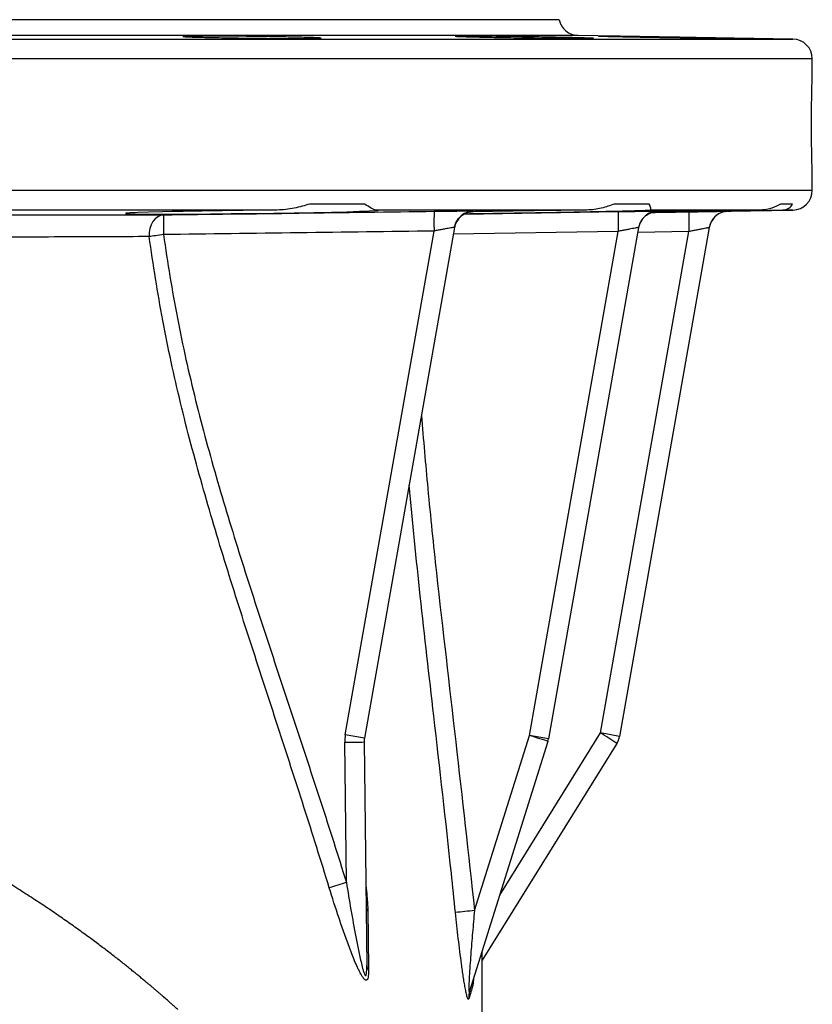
# Model space of a CAD drawing. Header units: millimetres. Extents: x 349 to 3491, y 673 to 2898.
# Tile 9 of 15: x 993 to 1194, y 2650 to 2898. Entities that reach past the tile are written whole.
import ezdxf

# ---------------------------------------------------------------- set-up
doc = ezdxf.new("R2010")
doc.units = ezdxf.units.MM

msp = doc.modelspace()

# ---------------------------------------------------------------- linework, layer by layer
at = {"color": 7, "linetype": 'Continuous', "lineweight": 25}
for p, q in [((1129.58, 2898.48), (444.58, 2898.48)), ((1188.66, 2893.57), (1134.38, 2894.52)), ((1193.58, 2884.94), (1193.58, 2888.57)), ((1193.58, 2855.4), (1193.58, 2858.98)), ((1080.33, 2851.92), (1066.55, 2851.92)), ((1152.34, 2851.92), (1143.49, 2851.92)), ((1188.6, 2851.92), (1185.55, 2851.92)), ((1058.3, 2850.4), (984.93, 2850.4)), ((1136.54, 2850.4), (1083.24, 2850.4)), ((1180.58, 2850.4), (1152.56, 2850.4)), ((1172.37, 2850.11), (1188.66, 2850.4)), ((1103.11, 2846), (1080.35, 2716.94)), ((1149.67, 2845.98), (1126.89, 2716.8)), ((1167.54, 2845.98), (1144.87, 2717.43)), ((1075.51, 2717.8), (1097.96, 2845.1)), ((1122.05, 2717.65), (1144.51, 2845.01)), ((1140.03, 2718.29), (1162.37, 2844.96)), ((1080.35, 2716.94), (1075.51, 2717.8)), ((1108.18, 2673.43), (1122.05, 2717.65)), ((1126.89, 2716.8), (1122.05, 2717.65)), ((1144.87, 2717.43), (1140.03, 2718.29)), ((1075.78, 2680.54), (1075.36, 2715.94)), ((1080.28, 2716.02), (1080.94, 2659.56)), ((1126.74, 2716.17), (1106.95, 2653.1)), ((1144.19, 2715.66), (1110.09, 2660.86))]:
    msp.add_line(p, q, dxfattribs=at)
at = {"color": 1, "linetype": 'Continuous', "lineweight": 25}
for p, q in [((1134.38, 2894.52), (439.77, 2894.52)), ((787.08, 2893.57), (1188.66, 2893.57)), ((1193.58, 2888.57), (787.08, 2888.57)), ((787.08, 2855.4), (1193.58, 2855.4)), ((1105.53, 2849.36), (1144.51, 2850)), ((1107.94, 2850.03), (1107.51, 2850)), ((1107.81, 2850.14), (1107.96, 2850.13)), ((1152.97, 2849.78), (1162.37, 2849.94)), ((1154.5, 2850.06), (1154.4, 2850.05)), ((1154.43, 2850.11), (1154.51, 2850.11)), ((1188.66, 2850.4), (1186.1, 2850.4)), ((1144.51, 2845.01), (1102.82, 2844.34)), ((1162.37, 2844.96), (1149.45, 2844.73)), ((1114.55, 2677.35), (1140.03, 2718.29))]:
    msp.add_line(p, q, dxfattribs=at)
at = {"color": 7, "linetype": 'Continuous', "lineweight": 25, "flags": 128}
for points in [[(1058.3, 2850.4), (1055.09, 2850.37), (1049.7, 2850.3), (1044.37, 2850.23), (1039.26, 2850.15), (1034.5, 2850.06), (1031.77, 2850.01), (1029.27, 2849.95), (1025.79, 2849.85), (1023.05, 2849.76), (1021.14, 2849.67), (1020.09, 2849.59), (1019.95, 2849.52), (1020.71, 2849.46), (1022.36, 2849.41), (1024.84, 2849.38), (1028.1, 2849.37), (1032.03, 2849.37), (1036.52, 2849.39), (1041.45, 2849.43), (1046.68, 2849.48), (1052.05, 2849.54), (1057.42, 2849.62), (1062.63, 2849.7), (1067.54, 2849.79), (1072, 2849.89), (1075.89, 2849.98), (1079.11, 2850.07), (1081.54, 2850.16), (1083.14, 2850.24), (1083.85, 2850.31), (1083.85, 2850.31)], [(1029.59, 2849.18), (1028.83, 2849.05), (1028.11, 2848.72), (1027.45, 2848.19), (1026.88, 2847.5), (1026.44, 2846.66), (1026.12, 2845.72), (1025.96, 2844.71), (1025.96, 2843.68)], [(1029.57, 2844.19), (1029.06, 2844.12), (1028.56, 2844.05), (1028.07, 2843.98), (1027.59, 2843.91), (1027.14, 2843.85), (1026.72, 2843.79), (1026.32, 2843.73), (1025.96, 2843.68)], [(1126.74, 2716.17), (1126.65, 2716.2), (1126.38, 2716.29), (1125.95, 2716.43), (1125.37, 2716.61), (1124.66, 2716.83), (1123.85, 2717.09), (1122.97, 2717.37), (1122.05, 2717.65)]]:
    msp.add_lwpolyline(points, dxfattribs=at)
at = {"color": 1, "linetype": 'Continuous', "lineweight": 25, "flags": 128}
msp.add_lwpolyline([(1171.47, 2850.01), (1171.52, 2850.02), (1172.37, 2850.11)], dxfattribs=at)
at = {"color": 7, "linetype": 'Continuous', "lineweight": 25}
for centre, radius, start, end in [((1134.47, 2899.51), 5, 191.9172, 269), ((1188.58, 2888.57), 5, 0, 89), ((1188.58, 2855.4), 5, 271, 0), ((1104.23, 2846.35), 74.69, 177.8336, 181.6578), ((1172.35, 2847.37), 74.42, 177.9057, 181.7437), ((1108.02, 2845.03), 5, 90.8408, 169.999), ((1108.03, 2845.13), 5, 135.9358, 169.9999), ((1218.15, 2847.45), 73.68, 178.0208, 181.8971), ((1154.58, 2845.06), 5, 90.9611, 169.9997), ((1154.59, 2845.11), 5, 125.4232, 169.9999), ((1235.16, 2847.47), 72.83, 178.0536, 181.9753), ((1172.46, 2845.11), 5, 90.9835, 170), ((1172.46, 2845.11), 5, 101.4661, 170), ((1085.36, 2716.06), 10, 170, 180.6753), ((1085.28, 2716.07), 5, 170, 180.6753), ((1121.97, 2717.67), 5, 342.5799, 350), ((1041.79, 2558.12), 187.9, 56.9756, 58.4756), ((1139.95, 2718.3), 5, 328.1046, 350), ((1072.13, 3093.64), 377.71, 270.4911, 271.2365), ((1168.14, 2381.85), 312.65, 107.1831, 108.0118), ((1082.49, 2674.48), 1.73, 182.2516, 222.4445), ((1145.2, 2305.5), 369.79, 95.7467, 96.4961), ((1082.81, 2659.63), 1.86, 181.9838, 220.5785), ((1112.35, 2654.87), 4.62, 162.6071, 185.1749), ((1111.26, 2651.75), 4.53, 162.621, 186.5155)]:
    msp.add_arc(centre, radius, start, end, dxfattribs=at)
at = {"color": 1, "linetype": 'Continuous', "lineweight": 25}
for centre, start, end in [((1108.03, 2845.13), 90.8293, 135.9356), ((1154.59, 2845.11), 90.9539, 125.4232)]:
    msp.add_arc(centre, 5, start, end, dxfattribs=at)
at = {"color": 7, "linetype": 'Continuous', "lineweight": 25}
for points, knots in [([(1034.45, 2894.25), (1034.44, 2894.25), (1034.39, 2894.23), (1034.82, 2894.2), (1035.74, 2894.15), (1037.23, 2894.09), (1038.7, 2894.06), (1039.51, 2894.03)], [0, 0, 0, 0, 0.08757, 0.302352, 0.517168, 0.731984, 1, 1, 1, 1]), ([(1039.51, 2894.03), (1040.22, 2894.02), (1041.72, 2893.98), (1043.41, 2893.95), (1045.2, 2893.92), (1046.12, 2893.9), (1048, 2893.87), (1048.97, 2893.86), (1050.94, 2893.83), (1051.93, 2893.82), (1053.88, 2893.8), (1054.85, 2893.79), (1056.79, 2893.77), (1057.72, 2893.76), (1059.53, 2893.75), (1060.4, 2893.75), (1062.08, 2893.74), (1062.87, 2893.74), (1064.32, 2893.73), (1065, 2893.74), (1066.23, 2893.74), (1066.77, 2893.74), (1067.71, 2893.75), (1068.11, 2893.76), (1068.76, 2893.77), (1069, 2893.78), (1069.32, 2893.8), (1069.39, 2893.81), (1069.38, 2893.83), (1069.29, 2893.85), (1068.95, 2893.87), (1068.7, 2893.89), (1068.04, 2893.92), (1067.63, 2893.94), (1066.67, 2893.97), (1066.12, 2893.98), (1064.87, 2894.02), (1063.51, 2894.05), (1061.93, 2894.09), (1060.24, 2894.12), (1059.36, 2894.14), (1057.55, 2894.17), (1056.61, 2894.19), (1054.67, 2894.22), (1053.69, 2894.23), (1051.74, 2894.26), (1050.76, 2894.27), (1048.78, 2894.29), (1047.82, 2894.3), (1045.95, 2894.32), (1045.03, 2894.32), (1043.25, 2894.34), (1042.41, 2894.34), (1040.82, 2894.35), (1040.08, 2894.35), (1038.69, 2894.35), (1038.06, 2894.34), (1036.95, 2894.34), (1036.46, 2894.33), (1035.61, 2894.32), (1035.28, 2894.31), (1034.76, 2894.3), (1034.58, 2894.29), (1034.48, 2894.27)], [0, 0, 0, 0, 0.03125, 0.0625, 0.0625, 0.09375, 0.09375, 0.125, 0.125, 0.15625, 0.15625, 0.1875, 0.1875, 0.21875, 0.21875, 0.25, 0.25, 0.28125, 0.28125, 0.3125, 0.3125, 0.34375, 0.34375, 0.375, 0.375, 0.40625, 0.40625, 0.4375, 0.4375, 0.46875, 0.46875, 0.5, 0.5, 0.53125, 0.53125, 0.5625, 0.5625, 0.59375, 0.625, 0.625, 0.65625, 0.65625, 0.6875, 0.6875, 0.71875, 0.71875, 0.75, 0.75, 0.78125, 0.78125, 0.8125, 0.8125, 0.84375, 0.84375, 0.875, 0.875, 0.90625, 0.90625, 0.9375, 0.9375, 0.96875, 0.96875, 1, 1, 1, 1]), ([(1103.32, 2894.31), (1103.31, 2894.31), (1103.26, 2894.3), (1103.69, 2894.27), (1104.61, 2894.23), (1106.1, 2894.19), (1107.57, 2894.15), (1108.39, 2894.13)], [0, 0, 0, 0, 0.087826, 0.302569, 0.517335, 0.732102, 1, 1, 1, 1]), ([(1108.39, 2894.13), (1109.09, 2894.11), (1110.59, 2894.08), (1112.28, 2894.04), (1114.07, 2894.01), (1114.99, 2893.99), (1116.88, 2893.96), (1117.84, 2893.94), (1119.81, 2893.91), (1120.8, 2893.9), (1122.75, 2893.87), (1123.73, 2893.85), (1125.66, 2893.83), (1126.6, 2893.82), (1128.4, 2893.79), (1129.28, 2893.78), (1130.96, 2893.77), (1131.74, 2893.76), (1133.19, 2893.75), (1133.87, 2893.74), (1135.1, 2893.74), (1135.64, 2893.74), (1136.58, 2893.73), (1136.98, 2893.74), (1137.63, 2893.74), (1137.87, 2893.74), (1138.19, 2893.75), (1138.26, 2893.76), (1138.25, 2893.78), (1138.16, 2893.78), (1137.82, 2893.8), (1137.57, 2893.82), (1136.91, 2893.84), (1136.5, 2893.85), (1135.54, 2893.88), (1134.99, 2893.89), (1133.74, 2893.93), (1133.06, 2893.94), (1131.59, 2893.97), (1130.8, 2893.99), (1129.11, 2894.03), (1127.35, 2894.06), (1125.48, 2894.09), (1123.54, 2894.13), (1122.56, 2894.14), (1120.61, 2894.18), (1119.62, 2894.19), (1117.65, 2894.22), (1116.69, 2894.23), (1114.81, 2894.26), (1113.9, 2894.27), (1112.12, 2894.29), (1111.28, 2894.3), (1109.69, 2894.32), (1108.95, 2894.33), (1107.56, 2894.34), (1106.93, 2894.34), (1105.82, 2894.35), (1105.32, 2894.35), (1104.48, 2894.35), (1104.15, 2894.34), (1103.63, 2894.34), (1103.44, 2894.33), (1103.35, 2894.32)], [0, 0, 0, 0, 0.03125, 0.0625, 0.0625, 0.09375, 0.09375, 0.125, 0.125, 0.15625, 0.15625, 0.1875, 0.1875, 0.21875, 0.21875, 0.25, 0.25, 0.28125, 0.28125, 0.3125, 0.3125, 0.34375, 0.34375, 0.375, 0.375, 0.40625, 0.40625, 0.4375, 0.4375, 0.46875, 0.46875, 0.5, 0.5, 0.53125, 0.53125, 0.5625, 0.5625, 0.59375, 0.59375, 0.625, 0.625, 0.65625, 0.6875, 0.6875, 0.71875, 0.71875, 0.75, 0.75, 0.78125, 0.78125, 0.8125, 0.8125, 0.84375, 0.84375, 0.875, 0.875, 0.90625, 0.90625, 0.9375, 0.9375, 0.96875, 0.96875, 1, 1, 1, 1]), ([(1139.53, 2894.34), (1139.51, 2894.34), (1139.46, 2894.34), (1139.89, 2894.32), (1140.82, 2894.3), (1142.31, 2894.26), (1143.78, 2894.23), (1144.59, 2894.22)], [0, 0, 0, 0, 0.087996, 0.302729, 0.517465, 0.732202, 1, 1, 1, 1]), ([(1144.59, 2894.22), (1145.3, 2894.2), (1146.8, 2894.17), (1148.49, 2894.14), (1150.28, 2894.1), (1151.2, 2894.09), (1153.09, 2894.05), (1154.05, 2894.04), (1156.02, 2894), (1157.01, 2893.99), (1158.96, 2893.95), (1159.93, 2893.94), (1161.87, 2893.9), (1162.81, 2893.89), (1164.61, 2893.86), (1165.49, 2893.85), (1167.16, 2893.82), (1167.95, 2893.81), (1169.4, 2893.79), (1170.08, 2893.78), (1171.31, 2893.76), (1171.85, 2893.76), (1172.79, 2893.75), (1173.19, 2893.74), (1173.84, 2893.74), (1174.08, 2893.74), (1174.39, 2893.74), (1174.47, 2893.74), (1174.46, 2893.74), (1174.37, 2893.75), (1174.03, 2893.76), (1173.78, 2893.76), (1173.11, 2893.78), (1172.7, 2893.79), (1171.75, 2893.81), (1171.19, 2893.82), (1169.94, 2893.84), (1169.26, 2893.86), (1167.79, 2893.89), (1167, 2893.9), (1165.31, 2893.93), (1164.44, 2893.95), (1162.62, 2893.98), (1161.68, 2894), (1159.74, 2894.03), (1158.77, 2894.05), (1156.81, 2894.08), (1155.83, 2894.1), (1153.86, 2894.13), (1151.93, 2894.17), (1150.1, 2894.2), (1148.32, 2894.23), (1147.48, 2894.24), (1145.9, 2894.27), (1145.15, 2894.28), (1143.76, 2894.3), (1143.14, 2894.31), (1142.02, 2894.32), (1141.53, 2894.33), (1140.69, 2894.34), (1140.35, 2894.34), (1139.83, 2894.35), (1139.65, 2894.35), (1139.55, 2894.35)], [0, 0, 0, 0, 0.03125, 0.0625, 0.0625, 0.09375, 0.09375, 0.125, 0.125, 0.15625, 0.15625, 0.1875, 0.1875, 0.21875, 0.21875, 0.25, 0.25, 0.28125, 0.28125, 0.3125, 0.3125, 0.34375, 0.34375, 0.375, 0.375, 0.40625, 0.40625, 0.4375, 0.4375, 0.46875, 0.46875, 0.5, 0.5, 0.53125, 0.53125, 0.5625, 0.5625, 0.59375, 0.59375, 0.625, 0.625, 0.65625, 0.65625, 0.6875, 0.6875, 0.71875, 0.71875, 0.75, 0.75, 0.78125, 0.8125, 0.8125, 0.84375, 0.84375, 0.875, 0.875, 0.90625, 0.90625, 0.9375, 0.9375, 0.96875, 0.96875, 1, 1, 1, 1]), ([(1193.58, 2858.98), (1193.58, 2859.02), (1193.57, 2859.09), (1193.56, 2859.65), (1193.53, 2860.55), (1193.5, 2861.77), (1193.46, 2863.29), (1193.43, 2865.04), (1193.4, 2867), (1193.38, 2869.09), (1193.37, 2871.28), (1193.37, 2873.47), (1193.38, 2875.64), (1193.41, 2877.68), (1193.44, 2879.58), (1193.47, 2881.25), (1193.51, 2882.67), (1193.54, 2883.78), (1193.56, 2884.54), (1193.58, 2884.95), (1193.58, 2884.94), (1193.58, 2884.94)], [0, 0, 0, 0, 0.052909, 0.107352, 0.160261, 0.214703, 0.267628, 0.322088, 0.375023, 0.429495, 0.482413, 0.536866, 0.589765, 0.644197, 0.697106, 0.751548, 0.80448, 0.858948, 0.91188, 0.966348, 1, 1, 1, 1]), ([(1066.55, 2851.92), (1065.91, 2851.71), (1065.26, 2851.52), (1063.93, 2851.16), (1063.25, 2851), (1061.88, 2850.73), (1061.18, 2850.62), (1059.76, 2850.45), (1059.03, 2850.4), (1058.3, 2850.4)], [0, 0, 0, 0, 0.25, 0.25, 0.5, 0.5, 0.75, 0.75, 1, 1, 1, 1]), ([(1083.24, 2850.4), (1083.09, 2850.4), (1082.92, 2850.45), (1082.52, 2850.62), (1082.3, 2850.73), (1081.57, 2851.14), (1080.99, 2851.5), (1080.33, 2851.92)], [0, 0, 0, 0, 0.25, 0.25, 0.5, 0.5, 1, 1, 1, 1]), ([(1143.49, 2851.92), (1142.48, 2851.5), (1141.4, 2851.14), (1139.66, 2850.73), (1139.07, 2850.62), (1137.84, 2850.45), (1137.2, 2850.4), (1136.54, 2850.4)], [0, 0, 0, 0, 0.5, 0.5, 0.75, 0.75, 1, 1, 1, 1]), ([(1152.56, 2850.4), (1152.64, 2850.4), (1152.7, 2850.45), (1152.76, 2850.62), (1152.77, 2850.73), (1152.71, 2851.14), (1152.57, 2851.5), (1152.34, 2851.92)], [0, 0, 0, 0, 0.25, 0.25, 0.5, 0.5, 1, 1, 1, 1]), ([(1185.55, 2851.92), (1184.91, 2851.51), (1184.18, 2851.15), (1182.94, 2850.73), (1182.5, 2850.62), (1181.57, 2850.45), (1181.09, 2850.4), (1180.58, 2850.4)], [0, 0, 0, 0, 0.5, 0.5, 0.75, 0.75, 1, 1, 1, 1]), ([(1186.1, 2850.4), (1186.41, 2850.4), (1186.69, 2850.45), (1187.21, 2850.62), (1187.44, 2850.73), (1188.06, 2851.14), (1188.38, 2851.5), (1188.6, 2851.92)], [0, 0, 0, 0, 0.25, 0.25, 0.5, 0.5, 1, 1, 1, 1]), ([(803.57, 2849.24), (806.27, 2849.24), (808.96, 2849.24), (812.99, 2849.24), (814.33, 2849.24), (816.33, 2849.24), (817, 2849.24), (818.34, 2849.24), (819.01, 2849.24), (821.01, 2849.24), (822.34, 2849.24), (825, 2849.23), (826.33, 2849.23), (830.31, 2849.23), (832.95, 2849.23), (846.15, 2849.23), (856.59, 2849.23), (877.23, 2849.23), (887.44, 2849.22), (900.05, 2849.22), (902.57, 2849.22), (907.59, 2849.22), (910.09, 2849.22), (917.54, 2849.22), (922.43, 2849.21), (936.91, 2849.21), (946.29, 2849.21), (964.51, 2849.2), (973.35, 2849.2), (986.2, 2849.19), (990.42, 2849.19), (996.64, 2849.19), (998.69, 2849.19), (1002.77, 2849.19), (1004.79, 2849.19), (1014.75, 2849.18), (1022.36, 2849.18), (1029.59, 2849.18)], [0, 0, 0, 0, 0.03125, 0.03125, 0.046875, 0.046875, 0.054688, 0.054688, 0.0625, 0.0625, 0.078125, 0.078125, 0.09375, 0.09375, 0.125, 0.125, 0.25, 0.25, 0.375, 0.375, 0.40625, 0.40625, 0.4375, 0.4375, 0.5, 0.5, 0.625, 0.625, 0.75, 0.75, 0.8125, 0.8125, 0.84375, 0.84375, 0.875, 0.875, 1, 1, 1, 1]), ([(1083.79, 2850.33), (1083.8, 2850.34), (1083.8, 2850.37), (1083.4, 2850.39), (1083.24, 2850.4)], [0, 0, 0, 0, 0.601028, 1, 1, 1, 1]), ([(1097.98, 2850.09), (1099.13, 2850.1), (1101.44, 2850.13), (1104.5, 2850.16), (1106.71, 2850.16), (1107.7, 2850.15), (1107.8, 2850.14), (1107.81, 2850.14)], [0, 0, 0, 0, 0.24632, 0.492726, 0.736688, 0.97634, 1, 1, 1, 1]), ([(1103.13, 2845.9), (1103.15, 2846.06), (1103.21, 2846.58), (1103.57, 2847.37), (1104.01, 2848.08), (1104.34, 2848.4), (1104.43, 2848.49)], [0, 0, 0, 0, 0.164451, 0.534215, 0.87155, 1, 1, 1, 1]), ([(1104.43, 2848.49), (1104.55, 2848.61), (1104.85, 2848.94), (1105.43, 2849.33), (1106.07, 2849.65), (1106.63, 2849.85), (1107.06, 2849.94), (1107.32, 2849.98), (1107.45, 2850), (1107.53, 2850), (1107.54, 2850), (1107.48, 2850), (1107.46, 2850)], [0, 0, 0, 0, 0.1044788, 0.2667366, 0.4103044, 0.5315159, 0.6232764, 0.685745, 0.7370384, 0.8028022, 0.9114018, 1, 1, 1, 1]), ([(1105.75, 2849.47), (1107.25, 2849.49), (1110.35, 2849.53), (1115.49, 2849.61), (1120.86, 2849.69), (1126.28, 2849.78), (1131.5, 2849.87), (1136.46, 2849.97), (1140.93, 2850.06), (1144.86, 2850.15), (1148.08, 2850.23), (1150.54, 2850.3), (1151.98, 2850.36), (1152.4, 2850.39), (1152.56, 2850.4)], [0, 0, 0, 0, 0.080225, 0.165614, 0.253478, 0.338882, 0.426761, 0.512174, 0.600064, 0.685479, 0.77337, 0.858778, 0.946664, 1, 1, 1, 1]), ([(1136.54, 2850.4), (1135.81, 2850.39), (1133.51, 2850.36), (1129.33, 2850.31), (1124.04, 2850.24), (1118.59, 2850.16), (1113.59, 2850.08), (1109.86, 2850.02), (1108.04, 2849.98), (1107.52, 2849.97)], [0, 0, 0, 0, 0.082731, 0.2589423, 0.4402625, 0.6164955, 0.797838, 0.942877, 1, 1, 1, 1]), ([(1144.51, 2850), (1145.67, 2850.01), (1147.98, 2850.05), (1151.04, 2850.09), (1153.28, 2850.11), (1154.3, 2850.12), (1154.4, 2850.11), (1154.43, 2850.11)], [0, 0, 0, 0, 0.234962, 0.470004, 0.702755, 0.931305, 1, 1, 1, 1]), ([(1151.69, 2849.12), (1151.82, 2849.21), (1152.14, 2849.44), (1152.68, 2849.69), (1153.25, 2849.89), (1153.69, 2849.98), (1153.95, 2850.02), (1154.03, 2850.03), (1154.05, 2850.03)], [0, 0, 0, 0, 0.1739185, 0.4429433, 0.6718766, 0.8488913, 0.9550448, 1, 1, 1, 1]), ([(1153, 2849.79), (1154.08, 2849.81), (1156.96, 2849.86), (1161.66, 2849.94), (1166.96, 2850.04), (1171.92, 2850.12), (1176.51, 2850.21), (1180.43, 2850.28), (1183.74, 2850.35), (1185.3, 2850.38), (1186.1, 2850.4)], [0, 0, 0, 0, 0.080025, 0.214904, 0.345994, 0.480885, 0.611971, 0.74686, 0.871792, 1, 1, 1, 1]), ([(1180.58, 2850.4), (1180.05, 2850.39), (1178.3, 2850.37), (1174.87, 2850.32), (1170.17, 2850.25), (1165.03, 2850.17), (1159.72, 2850.08), (1155.98, 2850.02), (1154.13, 2849.99), (1154.02, 2849.98)], [0, 0, 0, 0, 0.077288, 0.257545, 0.443027, 0.623306, 0.808811, 0.989113, 1, 1, 1, 1]), ([(1162.37, 2849.94), (1163.03, 2849.95), (1163.67, 2849.97), (1164.63, 2849.98), (1164.94, 2849.99), (1165.57, 2850), (1165.88, 2850), (1166.78, 2850.02), (1167.36, 2850.03), (1168.17, 2850.04), (1168.43, 2850.05), (1168.94, 2850.06), (1169.19, 2850.06), (1169.88, 2850.07), (1170.3, 2850.08), (1170.85, 2850.09), (1171.02, 2850.09), (1171.33, 2850.1), (1171.47, 2850.1), (1171.85, 2850.1), (1172.05, 2850.11), (1172.31, 2850.11), (1172.37, 2850.11), (1172.37, 2850.11)], [0, 0, 0, 0, 0.125, 0.125, 0.1875, 0.1875, 0.25, 0.25, 0.375, 0.375, 0.4375, 0.4375, 0.5, 0.5, 0.625, 0.625, 0.6875, 0.6875, 0.75, 0.75, 0.875, 0.875, 1, 1, 1, 1]), ([(1103.11, 2846), (1103.11, 2846), (1103.08, 2846), (1102.94, 2845.99), (1102.83, 2845.98), (1102.57, 2845.94), (1102.4, 2845.91), (1102.01, 2845.85), (1101.79, 2845.81), (1101.31, 2845.72), (1101.05, 2845.68), (1100.49, 2845.58), (1100.19, 2845.52), (1099.58, 2845.41), (1099.26, 2845.35), (1098.62, 2845.23), (1098.29, 2845.17), (1097.96, 2845.1)], [0, 0, 0, 0, 0.125, 0.125, 0.25, 0.25, 0.375, 0.375, 0.5, 0.5, 0.625, 0.625, 0.75, 0.75, 0.875, 0.875, 1, 1, 1, 1]), ([(1149.67, 2845.98), (1149.67, 2845.98), (1149.63, 2845.98), (1149.49, 2845.96), (1149.39, 2845.94), (1149.12, 2845.89), (1148.95, 2845.86), (1148.57, 2845.79), (1148.34, 2845.75), (1147.86, 2845.66), (1147.6, 2845.61), (1147.04, 2845.5), (1146.74, 2845.45), (1146.13, 2845.33), (1145.81, 2845.27), (1145.17, 2845.14), (1144.84, 2845.08), (1144.51, 2845.01)], [0, 0, 0, 0, 0.125, 0.125, 0.25, 0.25, 0.375, 0.375, 0.5, 0.5, 0.625, 0.625, 0.75, 0.75, 0.875, 0.875, 1, 1, 1, 1]), ([(1167.54, 2845.98), (1167.54, 2845.98), (1167.5, 2845.97), (1167.36, 2845.95), (1167.26, 2845.93), (1166.98, 2845.87), (1166.82, 2845.84), (1166.43, 2845.76), (1166.21, 2845.72), (1165.73, 2845.62), (1165.46, 2845.57), (1164.9, 2845.46), (1164.61, 2845.4), (1163.99, 2845.28), (1163.67, 2845.22), (1163.03, 2845.09), (1162.7, 2845.02), (1162.37, 2844.96)], [0, 0, 0, 0, 0.125, 0.125, 0.25, 0.25, 0.375, 0.375, 0.5, 0.5, 0.625, 0.625, 0.75, 0.75, 0.875, 0.875, 1, 1, 1, 1]), ([(1025.96, 2843.68), (1018.78, 2843.65), (1011.26, 2843.62), (995.6, 2843.56), (987.45, 2843.53), (970.51, 2843.47), (961.72, 2843.44), (950.33, 2843.4), (948.04, 2843.39), (944.56, 2843.38), (943.39, 2843.37), (941.05, 2843.36), (939.88, 2843.36), (933.99, 2843.34), (929.23, 2843.32), (914.83, 2843.27), (905.06, 2843.24), (885.19, 2843.18), (875.08, 2843.16), (859.66, 2843.12), (854.48, 2843.11), (846.64, 2843.09), (844.01, 2843.09), (838.74, 2843.08), (836.09, 2843.08), (830.79, 2843.07), (828.13, 2843.06), (824.14, 2843.06), (822.81, 2843.06), (820.82, 2843.06), (820.15, 2843.05), (818.82, 2843.05), (818.15, 2843.05), (816.15, 2843.05), (814.82, 2843.04), (812.15, 2843.03), (810.81, 2843.02), (806.8, 2843), (804.12, 2842.98), (801.44, 2842.97)], [0, 0, 0, 0, 0.125, 0.125, 0.25, 0.25, 0.375, 0.375, 0.40625, 0.40625, 0.421875, 0.421875, 0.4375, 0.4375, 0.5, 0.5, 0.625, 0.625, 0.75, 0.75, 0.8125, 0.8125, 0.84375, 0.84375, 0.875, 0.875, 0.90625, 0.90625, 0.921875, 0.921875, 0.929687, 0.929687, 0.9375, 0.9375, 0.953125, 0.953125, 0.96875, 0.96875, 1, 1, 1, 1]), ([(1071.47, 2679.17), (1069.38, 2685.98), (1067.24, 2692.78), (1062.89, 2706.35), (1060.69, 2713.12), (1056.28, 2726.67), (1054.06, 2733.44), (1049.68, 2746.99), (1047.51, 2753.78), (1043.3, 2767.38), (1041.26, 2774.19), (1038.35, 2784.46), (1037.41, 2787.88), (1035.59, 2794.76), (1034.71, 2798.2), (1033.04, 2805.11), (1032.24, 2808.58), (1030.73, 2815.53), (1030.03, 2819.02), (1028.06, 2829.53), (1026.93, 2836.58), (1025.96, 2843.68)], [0, 0, 0, 0, 0.125, 0.125, 0.25, 0.25, 0.375, 0.375, 0.5, 0.5, 0.625, 0.625, 0.6875, 0.6875, 0.75, 0.75, 0.8125, 0.8125, 0.875, 0.875, 1, 1, 1, 1]), ([(1029.57, 2844.19), (1030.56, 2837.11), (1031.71, 2830.07), (1033.74, 2819.6), (1034.46, 2816.12), (1036.01, 2809.2), (1036.83, 2805.75), (1039.4, 2795.43), (1041.27, 2788.59), (1045.22, 2774.98), (1047.3, 2768.21), (1051.57, 2754.69), (1053.77, 2747.95), (1058.21, 2734.48), (1060.45, 2727.75), (1064.91, 2714.28), (1067.13, 2707.55), (1071.52, 2694.06), (1073.67, 2687.31), (1075.78, 2680.54)], [0, 0, 0, 0, 0.125, 0.125, 0.1875, 0.1875, 0.25, 0.25, 0.375, 0.375, 0.5, 0.5, 0.625, 0.625, 0.75, 0.75, 0.875, 0.875, 1, 1, 1, 1]), ([(1033.15, 2648.46), (1033.15, 2648.47), (1033.12, 2648.49), (1033.07, 2648.54), (1032.98, 2648.61), (1032.86, 2648.73), (1032.7, 2648.87), (1032.5, 2649.04), (1032.27, 2649.25), (1032, 2649.49), (1031.69, 2649.76), (1031.35, 2650.07), (1030.97, 2650.41), (1030.55, 2650.78), (1030.09, 2651.18), (1029.59, 2651.61), (1029.05, 2652.08), (1028.47, 2652.58), (1027.85, 2653.11), (1027.19, 2653.67), (1026.5, 2654.26), (1025.76, 2654.88), (1024.97, 2655.54), (1024.15, 2656.22), (1023.29, 2656.93), (1022.38, 2657.67), (1021.43, 2658.44), (1020.43, 2659.24), (1019.39, 2660.07), (1018.3, 2660.93), (1017.17, 2661.81), (1015.99, 2662.72), (1014.77, 2663.66), (1013.49, 2664.62), (1012.17, 2665.61), (1010.8, 2666.62), (1009.37, 2667.66), (1007.9, 2668.72), (1006.37, 2669.81), (1004.79, 2670.92), (1003.16, 2672.05), (1001.48, 2673.2), (999.74, 2674.38), (997.94, 2675.57), (996.08, 2676.78), (994.17, 2678.01), (992.2, 2679.26), (990.17, 2680.53), (988.08, 2681.81), (985.93, 2683.1), (983.72, 2684.41), (981.45, 2685.74), (979.11, 2687.07), (976.71, 2688.41), (974.24, 2689.77), (971.71, 2691.13), (969.12, 2692.5), (966.45, 2693.88), (963.72, 2695.26), (960.92, 2696.64), (958.05, 2698.02), (955.11, 2699.41), (953.12, 2700.32), (952.11, 2700.78)], [0, 0, 0, 0, 0.0002567, 0.0010249, 0.0023057, 0.0041006, 0.0064118, 0.0092422, 0.0125947, 0.0164729, 0.0208804, 0.0258208, 0.0312975, 0.0373137, 0.0438714, 0.0509721, 0.0586153, 0.0667989, 0.0755186, 0.0847717, 0.0945589, 0.104881, 0.1157389, 0.1271335, 0.1390657, 0.1515366, 0.1645471, 0.1780982, 0.1921909, 0.2068263, 0.2220054, 0.2377293, 0.2539989, 0.2708155, 0.2881799, 0.3060933, 0.3245567, 0.3435711, 0.3631375, 0.3832568, 0.4039301, 0.4251581, 0.4469417, 0.4692818, 0.4921791, 0.5156343, 0.539648, 0.5642209, 0.5893533, 0.6150457, 0.6412985, 0.6681117, 0.6954857, 0.7234203, 0.7519155, 0.780971, 0.8105864, 0.8407614, 0.8714951, 0.9027869, 0.9346358, 0.9670406, 1, 1, 1, 1]), ([(1081.39, 2658.42), (1081.39, 2658.14), (1081.39, 2657.88), (1081.37, 2657.36), (1081.35, 2657.12), (1081.3, 2656.67), (1081.26, 2656.45), (1081.15, 2656.1), (1081.07, 2655.96), (1080.93, 2655.85), (1080.88, 2655.83), (1080.77, 2655.82), (1080.71, 2655.83), (1080.58, 2655.88), (1080.51, 2655.93), (1080.37, 2656.04), (1080.31, 2656.11), (1080.1, 2656.35), (1079.95, 2656.55), (1079.67, 2656.98), (1079.54, 2657.22), (1079.27, 2657.72), (1079.13, 2657.98), (1078.87, 2658.51), (1078.74, 2658.78), (1078.36, 2659.61), (1078.11, 2660.18), (1077.38, 2661.91), (1076.91, 2663.12), (1076, 2665.54), (1075.56, 2666.76), (1074.7, 2669.21), (1074.28, 2670.44), (1073.04, 2674.16), (1072.24, 2676.66), (1071.47, 2679.17)], [0, 0, 0, 0, 0.03125, 0.03125, 0.0625, 0.0625, 0.09375, 0.09375, 0.125, 0.125, 0.140625, 0.140625, 0.15625, 0.15625, 0.171875, 0.171875, 0.1875, 0.1875, 0.21875, 0.21875, 0.25, 0.25, 0.28125, 0.28125, 0.3125, 0.3125, 0.375, 0.375, 0.5, 0.5, 0.625, 0.625, 0.75, 0.75, 1, 1, 1, 1]), ([(1075.78, 2680.54), (1076.15, 2678.24), (1076.53, 2675.94), (1077.33, 2671.36), (1077.74, 2669.07), (1078.39, 2665.66), (1078.61, 2664.52), (1078.96, 2662.83), (1079.08, 2662.27), (1079.33, 2661.15), (1079.45, 2660.6), (1079.72, 2659.49), (1079.86, 2658.94), (1080.09, 2658.15), (1080.18, 2657.89), (1080.31, 2657.53), (1080.35, 2657.42), (1080.45, 2657.21), (1080.51, 2657.12), (1080.59, 2657.03), (1080.62, 2657.01), (1080.67, 2657), (1080.69, 2657), (1080.76, 2657.06), (1080.79, 2657.15), (1080.85, 2657.34), (1080.86, 2657.46), (1080.89, 2657.69), (1080.9, 2657.82), (1080.93, 2658.2), (1080.94, 2658.47), (1080.95, 2659.01), (1080.95, 2659.29), (1080.94, 2659.56)], [0, 0, 0, 0, 0.25, 0.25, 0.5, 0.5, 0.625, 0.625, 0.6875, 0.6875, 0.75, 0.75, 0.8125, 0.8125, 0.84375, 0.84375, 0.859375, 0.859375, 0.875, 0.875, 0.882812, 0.882812, 0.890625, 0.890625, 0.90625, 0.90625, 0.921875, 0.921875, 0.9375, 0.9375, 0.96875, 0.96875, 1, 1, 1, 1]), ([(1106.77, 2651.23), (1106.74, 2651.14), (1106.71, 2651.08), (1106.65, 2651.02), (1106.61, 2651.02), (1106.54, 2651.09), (1106.5, 2651.15), (1106.41, 2651.33), (1106.37, 2651.45), (1106.24, 2651.86), (1106.16, 2652.22), (1105.99, 2653.01), (1105.9, 2653.44), (1105.74, 2654.35), (1105.65, 2654.83), (1105.5, 2655.8), (1105.42, 2656.29), (1105.27, 2657.31), (1105.19, 2657.82), (1105.04, 2658.86), (1104.97, 2659.39), (1104.75, 2660.98), (1104.61, 2662.05), (1104.34, 2664.19), (1104.21, 2665.27), (1103.83, 2668.52), (1103.59, 2670.71), (1103.37, 2672.91)], [0, 0, 0, 0, 0.03125, 0.03125, 0.0625, 0.0625, 0.09375, 0.09375, 0.125, 0.125, 0.1875, 0.1875, 0.25, 0.25, 0.3125, 0.3125, 0.375, 0.375, 0.4375, 0.4375, 0.5, 0.5, 0.625, 0.625, 0.75, 0.75, 1, 1, 1, 1]), ([(1108.18, 2673.43), (1108, 2671.57), (1107.84, 2669.71), (1107.53, 2665.99), (1107.38, 2664.13), (1107.17, 2661.36), (1107.1, 2660.44), (1106.98, 2658.6), (1106.92, 2657.69), (1106.84, 2656.35), (1106.82, 2655.9), (1106.78, 2655.03), (1106.77, 2654.6), (1106.75, 2653.99), (1106.75, 2653.79), (1106.75, 2653.42), (1106.76, 2653.25), (1106.78, 2653.05), (1106.79, 2653), (1106.81, 2652.92), (1106.82, 2652.89), (1106.85, 2652.89), (1106.87, 2652.91), (1106.91, 2652.98), (1106.93, 2653.03), (1106.95, 2653.1)], [0, 0, 0, 0, 0.25, 0.25, 0.5, 0.5, 0.625, 0.625, 0.75, 0.75, 0.8125, 0.8125, 0.875, 0.875, 0.90625, 0.90625, 0.9375, 0.9375, 0.953125, 0.953125, 0.96875, 0.96875, 0.984375, 0.984375, 1, 1, 1, 1]), ([(838.61, 2669.38), (848.16, 2669.16), (857.8, 2668.51), (877.12, 2666.31), (886.8, 2664.75), (906.01, 2660.72), (915.55, 2658.24), (934.33, 2652.39), (943.56, 2649.02), (961.56, 2641.42), (970.33, 2637.2), (987.25, 2627.99), (995.4, 2623), (1010.97, 2612.35), (1018.39, 2606.7), (1032.38, 2594.85), (1038.97, 2588.65), (1045.11, 2582.25)], [0, 0, 0, 0, 0.125, 0.125, 0.25, 0.25, 0.375, 0.375, 0.5, 0.5, 0.625, 0.625, 0.75, 0.75, 0.875, 0.875, 1, 1, 1, 1]), ([(1110.08, 2488.59), (1110.08, 2490.8), (1110.07, 2495.67), (1110.07, 2504.24), (1110.06, 2513.76), (1110.06, 2523.57), (1110.06, 2533.46), (1110.06, 2545.06), (1110.07, 2558.17), (1110.07, 2572.52), (1110.07, 2586), (1110.08, 2598.58), (1110.08, 2610.24), (1110.08, 2621.08), (1110.08, 2631.07), (1110.09, 2640.18), (1110.09, 2648.39), (1110.09, 2655.93), (1110.09, 2660.75), (1110.09, 2663.12)], [0, 0, 0, 0, 0.052797, 0.116223, 0.178253, 0.238832, 0.297811, 0.355004, 0.440803, 0.521234, 0.596232, 0.664058, 0.726739, 0.784299, 0.836764, 0.884165, 0.926535, 0.963902, 1, 1, 1, 1])]:
    msp.add_open_spline(points, degree=3, knots=knots, dxfattribs=at)
for points in [[(1029.59, 2849.18), (1052.39, 2849.46), (1075.18, 2849.77), (1097.98, 2850.09)], [(1107.96, 2850.13), (1107.95, 2850.1), (1107.95, 2850.06), (1107.94, 2850.03)], [(1154.51, 2850.11), (1154.5, 2850.09), (1154.5, 2850.07), (1154.5, 2850.06)], [(1097.96, 2845.1), (1075.17, 2844.78), (1052.37, 2844.48), (1029.57, 2844.19)], [(1081.22, 2673.32), (1081.28, 2668.3), (1081.33, 2663.33), (1081.39, 2658.42)], [(1107.74, 2654.46), (1107.44, 2653.45), (1107.11, 2652.37), (1106.77, 2651.23)]]:
    msp.add_open_spline(points, degree=3, dxfattribs=at)
at = {"color": 1, "linetype": 'Continuous', "lineweight": 25}
for points, knots in [([(1094.74, 2798.55), (1095.27, 2792.38), (1096.39, 2779.09), (1099.28, 2751.6), (1103.5, 2716.09), (1106.62, 2687.65), (1108.18, 2673.43)], [0, 0, 0, 0, 0.147594, 0.317951, 0.658978, 1, 1, 1, 1]), ([(1103.37, 2672.91), (1103.02, 2676.23), (1101.31, 2692.81), (1098.26, 2719.45), (1094.47, 2752.11), (1092.55, 2771.56), (1091.63, 2780.91)], [0, 0, 0, 0, 0.092051, 0.460261, 0.740426, 1, 1, 1, 1]), ([(1080.7, 2679.75), (1080.81, 2678.84), (1081.08, 2676.62), (1081.17, 2674.55), (1081.22, 2673.32)], [0, 0, 0, 0, 0.4069721, 1, 1, 1, 1]), ([(1107.91, 2656.16), (1107.89, 2655.73), (1107.86, 2654.99), (1107.78, 2654.62), (1107.74, 2654.46)], [0, 0, 0, 0, 0.574045, 1, 1, 1, 1])]:
    msp.add_open_spline(points, degree=3, knots=knots, dxfattribs=at)

doc.saveas('drawing.dxf')
